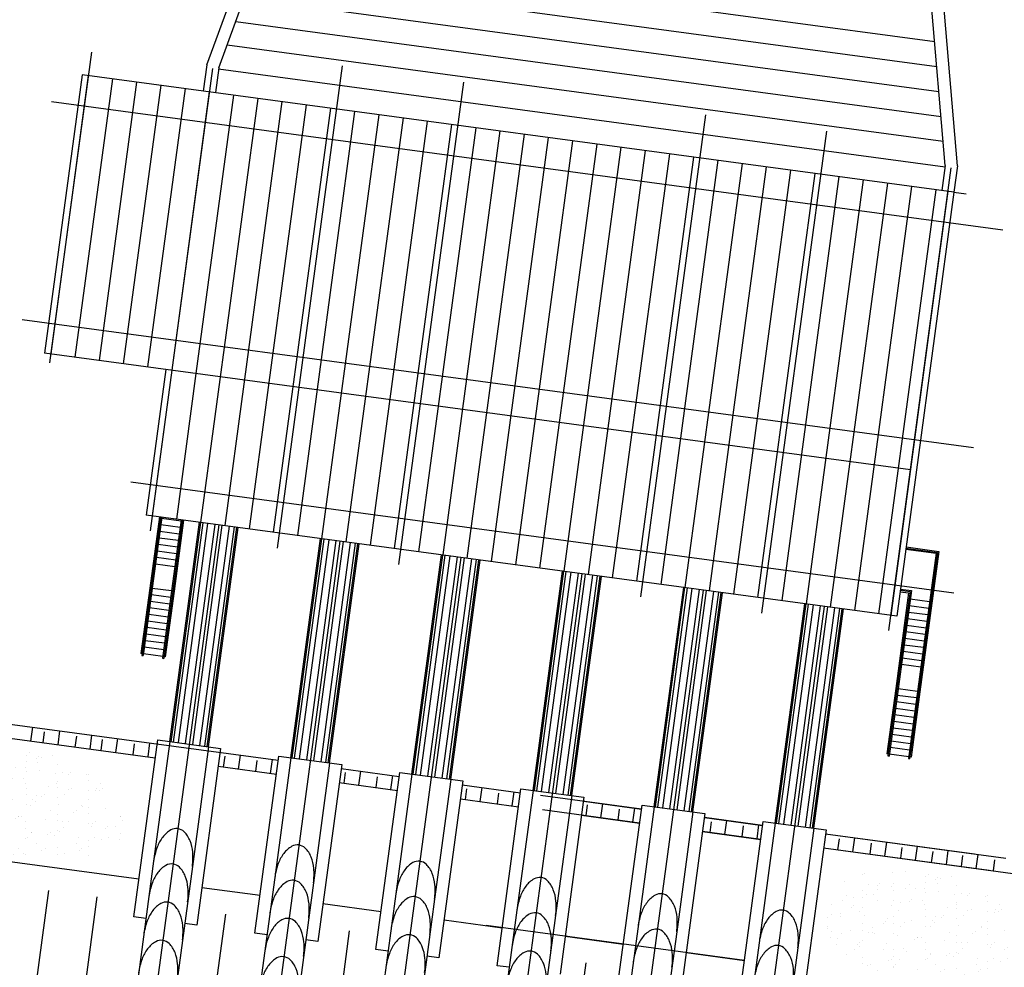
# Model space of a CAD drawing. Extents: x 312047 to 329088, y 8928324 to 8953812.
# Tile 13 of 125: x 319443 to 319484, y 8933725 to 8933763. Entities that reach past the tile are written whole.
import ezdxf

# ---------------------------------------------------------------- set-up
doc = ezdxf.new("R2010")
doc.units = 0
doc.header["$LTSCALE"] = 200
doc.header["$MEASUREMENT"] = 0
for name, pattern in [('CENTER', [2, 1.25, -0.25, 0.25, -0.25]), ('CENTER2', [1.125, 0.75, -0.125, 0.125, -0.125]), ('PHANTOM', [2.5, 1.25, -0.25, 0.25, -0.25, 0.25, -0.25]), ('TP2', [1.4, 1, -0.2, 0, -0.2]), ('TT3', [0.25, 0.125, -0.125])]:
    doc.linetypes.add(name, pattern=pattern)
doc.layers.get('0').update_dxf_attribs({"linetype": 'CONTINUOUS'})
for name, color, linetype in [('AUX', 7, 'CONTINUOUS'), ('COBERTURA', 2, 'CONTINUOUS'), ('EIX', 1, 'CENTER2'), ('EIXO1', 1, 'CENTER'), ('G-TXT2', 7, 'CONTINUOUS'), ('HID', 3, 'CONTINUOUS'), ('LIMIT_FX_DOM', 180, 'PHANTOM'), ('PIS', 2, 'CONTINUOUS'), ('SIM', 7, 'CONTINUOUS'), ('TALUD', 30, 'CONTINUOUS'), ('TRAC1', 7, 'TT3'), ('TXT02', 7, 'CONTINUOUS')]:
    doc.layers.add(name, color=color, linetype=linetype)

# ---------------------------------------------------------------- blocks, each defined once
blk = doc.blocks.new('*X70')
at = {"color": 0}
for p, q in [((74.529, 93.97), (74.529, 93.97)), ((74.545, 93.961), (74.545, 93.961)), ((74.614, 94.028), (74.614, 94.028)), ((74.75, 93.898), (74.75, 93.898)), ((74.884, 94.006), (74.884, 94.006)), ((75.014, 94.023), (75.014, 94.023)), ((74.777, 93.742), (74.777, 93.742)), ((74.823, 93.7), (74.823, 93.7)), ((74.994, 93.786), (74.994, 93.786)), ((74.026, 93.523), (74.026, 93.523)), ((74.427, 93.651), (74.427, 93.651)), ((75.041, 93.501), (75.041, 93.501)), ((75.067, 93.647), (75.067, 93.647)), ((73.932, 93.467), (73.932, 93.467)), ((74.038, 93.4), (74.038, 93.4)), ((74.072, 93.48), (74.072, 93.48)), ((74.09, 93.392), (74.09, 93.392)), ((74.289, 93.281), (74.289, 93.281)), ((74.442, 93.301), (74.442, 93.301)), ((74.572, 93.318), (74.572, 93.318)), ((74.711, 93.469), (74.711, 93.469)), ((74.765, 93.416), (74.765, 93.416)), ((74.775, 93.344), (74.775, 93.344)), ((74.816, 93.402), (74.816, 93.402)), ((75.115, 93.389), (75.115, 93.389)), ((75.245, 93.406), (75.245, 93.406)), ((75.42, 93.425), (75.42, 93.425)), ((73.769, 93.212), (73.769, 93.212)), ((73.789, 93.16), (73.789, 93.16)), ((73.899, 93.229), (73.899, 93.229)), ((74.102, 93.256), (74.102, 93.256)), ((74.417, 93.158), (74.417, 93.158)), ((74.443, 93.169), (74.443, 93.169)), ((75.083, 93.166), (75.083, 93.166)), ((75.196, 93.16), (75.196, 93.16)), ((75.29, 93.273), (75.29, 93.273)), ((75.336, 93.23), (75.336, 93.23)), ((74.106, 92.91), (74.106, 92.91)), ((74.538, 93.053), (74.538, 93.053)), ((74.584, 93.011), (74.584, 93.011)), ((74.781, 92.934), (74.781, 92.934)), ((75.436, 92.943), (75.436, 92.943)), ((73.787, 92.834), (73.787, 92.834)), ((73.804, 92.679), (73.804, 92.679)), ((73.833, 92.791), (73.833, 92.791)), ((74.134, 92.841), (74.134, 92.841)), ((74.239, 92.774), (74.239, 92.774)), ((74.459, 92.687), (74.459, 92.687)), ((74.672, 92.684), (74.672, 92.684)), ((74.802, 92.812), (74.802, 92.812)), ((74.802, 92.701), (74.802, 92.701)), ((74.913, 92.843), (74.913, 92.843)), ((75.006, 92.727), (75.006, 92.727)), ((75.018, 92.776), (75.018, 92.776)), ((75.098, 92.684), (75.098, 92.684)), ((75.345, 92.772), (75.345, 92.772)), ((75.475, 92.789), (75.475, 92.789)), ((73.66, 92.55), (73.66, 92.55)), ((73.84, 92.531), (73.84, 92.531)), ((73.999, 92.595), (73.999, 92.595)), ((74.05, 92.592), (74.05, 92.592)), ((74.129, 92.612), (74.129, 92.612)), ((74.333, 92.639), (74.333, 92.639)), ((74.619, 92.532), (74.619, 92.532)), ((75.051, 92.584), (75.051, 92.584)), ((75.097, 92.541), (75.097, 92.541)), ((75.397, 92.534), (75.397, 92.534)), ((73.482, 92.431), (73.482, 92.431)), ((74.122, 92.428), (74.122, 92.428)), ((74.299, 92.364), (74.299, 92.364)), ((74.345, 92.322), (74.345, 92.322)), ((74.797, 92.453), (74.797, 92.453)), ((75.314, 92.342), (75.314, 92.342)), ((75.451, 92.461), (75.451, 92.461)), ((73.548, 92.145), (73.548, 92.145)), ((73.557, 92.214), (73.557, 92.214)), ((73.594, 92.103), (73.594, 92.103)), ((73.663, 92.147), (73.663, 92.147)), ((73.82, 92.197), (73.82, 92.197)), ((74.336, 92.215), (74.336, 92.215)), ((74.441, 92.148), (74.441, 92.148)), ((74.475, 92.205), (74.475, 92.205)), ((74.563, 92.123), (74.563, 92.123)), ((75.033, 92.084), (75.033, 92.084)), ((75.114, 92.217), (75.114, 92.217)), ((75.114, 92.202), (75.114, 92.202)), ((75.22, 92.15), (75.22, 92.15)), ((75.236, 92.111), (75.236, 92.111)), ((75.563, 92.114), (75.563, 92.114)), ((75.576, 92.155), (75.576, 92.155)), ((73.498, 91.95), (73.498, 91.95)), ((73.557, 91.889), (73.557, 91.889)), ((73.687, 91.907), (73.687, 91.907)), ((73.811, 91.903), (73.811, 91.903)), ((73.89, 91.933), (73.89, 91.933)), ((74.042, 91.905), (74.042, 91.905)), ((74.137, 91.947), (74.137, 91.947)), ((74.23, 91.978), (74.23, 91.978)), ((74.36, 91.995), (74.36, 91.995)), ((74.563, 92.022), (74.563, 92.022)), ((74.812, 91.895), (74.812, 91.895)), ((74.813, 91.971), (74.813, 91.971)), ((74.821, 91.906), (74.821, 91.906)), ((74.903, 92.067), (74.903, 92.067)), ((75.467, 91.979), (75.467, 91.979)), ((75.599, 91.908), (75.599, 91.908)), ((73.836, 91.715), (73.836, 91.715)), ((74.06, 91.675), (74.06, 91.675)), ((74.49, 91.724), (74.49, 91.724)), ((74.858, 91.852), (74.858, 91.852)), ((75.13, 91.721), (75.13, 91.721)), ((73.514, 91.468), (73.514, 91.468)), ((73.759, 91.588), (73.759, 91.588)), ((73.865, 91.521), (73.865, 91.521)), ((74.106, 91.633), (74.106, 91.633)), ((74.538, 91.589), (74.538, 91.589)), ((74.643, 91.522), (74.643, 91.522)), ((74.828, 91.489), (74.828, 91.489)), ((75.075, 91.653), (75.075, 91.653)), ((75.263, 91.467), (75.263, 91.467)), ((75.316, 91.591), (75.316, 91.591)), ((75.422, 91.524), (75.422, 91.524)), ((75.467, 91.494), (75.467, 91.494)), ((75.483, 91.498), (75.483, 91.498)), ((73.787, 91.273), (73.787, 91.273)), ((73.917, 91.29), (73.917, 91.29)), ((74.121, 91.316), (74.121, 91.316)), ((74.153, 91.465), (74.153, 91.465)), ((74.244, 91.279), (74.244, 91.279)), ((74.324, 91.434), (74.324, 91.434)), ((74.46, 91.361), (74.46, 91.361)), ((74.59, 91.378), (74.59, 91.378)), ((74.794, 91.405), (74.794, 91.405)), ((75.023, 91.28), (75.023, 91.28)), ((75.133, 91.45), (75.133, 91.45)), ((75.324, 91.425), (75.324, 91.425)), ((75.37, 91.383), (75.37, 91.383)), ((73.572, 91.214), (73.572, 91.214)), ((73.852, 91.234), (73.852, 91.234)), ((74.506, 91.242), (74.506, 91.242)), ((74.572, 91.206), (74.572, 91.206)), ((74.618, 91.163), (74.618, 91.163)), ((75.146, 91.239), (75.146, 91.239)), ((75.588, 91.184), (75.588, 91.184)), ((73.821, 90.986), (73.821, 90.986)), ((73.867, 90.944), (73.867, 90.944)), ((73.961, 90.962), (73.961, 90.962)), ((74.067, 90.895), (74.067, 90.895)), ((74.169, 90.983), (74.169, 90.983)), ((74.74, 90.963), (74.74, 90.963)), ((74.836, 90.964), (74.836, 90.964)), ((74.844, 91.008), (74.844, 91.008)), ((74.845, 90.896), (74.845, 90.896)), ((75.499, 91.016), (75.499, 91.016)), ((75.518, 90.965), (75.518, 90.965)), ((73.867, 90.752), (73.867, 90.752)), ((74.084, 90.745), (74.084, 90.745)), ((74.148, 90.673), (74.148, 90.673)), ((74.351, 90.699), (74.351, 90.699)), ((74.522, 90.76), (74.522, 90.76)), ((74.691, 90.744), (74.691, 90.744)), ((74.821, 90.761), (74.821, 90.761)), ((75.024, 90.788), (75.024, 90.788)), ((75.085, 90.736), (75.085, 90.736)), ((75.131, 90.694), (75.131, 90.694)), ((75.161, 90.757), (75.161, 90.757)), ((75.364, 90.833), (75.364, 90.833)), ((75.494, 90.85), (75.494, 90.85)), ((73.668, 90.652), (73.668, 90.652)), ((73.678, 90.611), (73.678, 90.611)), ((74.018, 90.656), (74.018, 90.656)), ((74.185, 90.502), (74.185, 90.502)), ((74.333, 90.517), (74.333, 90.517)), ((74.379, 90.474), (74.379, 90.474)), ((74.446, 90.653), (74.446, 90.653)), ((74.86, 90.526), (74.86, 90.526)), ((75.225, 90.654), (75.225, 90.654)), ((75.348, 90.495), (75.348, 90.495)), ((73.883, 90.27), (73.883, 90.27)), ((74.163, 90.336), (74.163, 90.336)), ((74.269, 90.269), (74.269, 90.269)), ((74.538, 90.279), (74.538, 90.279)), ((74.597, 90.275), (74.597, 90.275)), ((74.942, 90.337), (74.942, 90.337)), ((75.047, 90.27), (75.047, 90.27)), ((75.177, 90.276), (75.177, 90.276)), ((74.582, 90.083), (74.582, 90.083)), ((74.921, 90.127), (74.921, 90.127)), ((75.051, 90.144), (75.051, 90.144)), ((74.378, 90.056), (74.378, 90.056)), ((74.648, 90.027), (74.648, 90.027)), ((74.846, 90.047), (74.846, 90.047)), ((74.876, 90.044), (74.876, 90.044))]:
    blk.add_line(p, q, dxfattribs=at)

msp = doc.modelspace()

# ---------------------------------------------------------------- linework, layer by layer
at = {"layer": 'AUX'}
for p, q in [((319447.988, 8933726.593), (319448.964, 8933733.835)), ((319448.964, 8933733.835), (319451.54, 8933733.488)), ((319451.54, 8933733.488), (319450.565, 8933726.246)), ((319452.943, 8933725.926), (319453.919, 8933733.167)), ((319453.919, 8933733.167), (319456.496, 8933732.82)), ((319456.496, 8933732.82), (319455.52, 8933725.578)), ((319457.898, 8933725.258), (319458.874, 8933732.499)), ((319458.874, 8933732.499), (319461.451, 8933732.152)), ((319461.451, 8933732.152), (319460.475, 8933724.911)), ((319462.854, 8933724.59), (319463.829, 8933731.832)), ((319463.829, 8933731.832), (319466.406, 8933731.485)), ((319466.406, 8933731.485), (319465.43, 8933724.243)), ((319467.809, 8933723.922), (319468.785, 8933731.164)), ((319468.785, 8933731.164), (319471.361, 8933730.817)), ((319471.361, 8933730.817), (319470.385, 8933723.575)), ((319472.764, 8933723.255), (319473.74, 8933730.496)), ((319473.74, 8933730.496), (319476.316, 8933730.149)), ((319476.316, 8933730.149), (319475.341, 8933722.908)), ((319448.483, 8933726.526), (319447.988, 8933726.593)), ((319450.565, 8933726.246), (319450.069, 8933726.313)), ((319453.439, 8933725.859), (319452.943, 8933725.926)), ((319455.52, 8933725.578), (319455.024, 8933725.645)), ((319458.394, 8933725.191), (319457.898, 8933725.258)), ((319460.475, 8933724.911), (319459.98, 8933724.977)), ((319463.349, 8933724.523), (319462.854, 8933724.59))]:
    msp.add_line(p, q, dxfattribs=at)
at = {"layer": 'COBERTURA'}
for p, q in [((319445.873, 8933761.066), (319444.337, 8933749.67)), ((319446.121, 8933761.033), (319444.585, 8933749.637)), ((319481.55, 8933756.259), (319445.873, 8933761.066)), ((319447.112, 8933760.899), (319445.576, 8933749.503)), ((319448.103, 8933760.766), (319446.567, 8933749.369)), ((319449.094, 8933760.632), (319447.558, 8933749.236)), ((319450.085, 8933760.499), (319448.549, 8933749.102)), ((319451.076, 8933760.365), (319449.54, 8933748.969)), ((319452.067, 8933760.232), (319450.531, 8933748.835)), ((319453.058, 8933760.098), (319450.719, 8933742.739)), ((319454.049, 8933759.965), (319451.71, 8933742.605)), ((319455.04, 8933759.831), (319452.701, 8933742.472)), ((319456.031, 8933759.697), (319453.692, 8933742.338)), ((319457.022, 8933759.564), (319454.683, 8933742.205)), ((319458.013, 8933759.43), (319455.674, 8933742.071)), ((319459.004, 8933759.297), (319456.665, 8933741.938)), ((319459.995, 8933759.163), (319457.656, 8933741.804)), ((319460.986, 8933759.03), (319458.647, 8933741.671)), ((319461.977, 8933758.896), (319459.638, 8933741.537)), ((319462.968, 8933758.763), (319460.629, 8933741.404)), ((319463.959, 8933758.629), (319461.62, 8933741.27)), ((319464.95, 8933758.496), (319462.611, 8933741.136)), ((319465.941, 8933758.362), (319463.602, 8933741.003)), ((319466.933, 8933758.229), (319464.593, 8933740.869)), ((319467.924, 8933758.095), (319465.584, 8933740.736)), ((319468.915, 8933757.961), (319466.576, 8933740.602)), ((319469.906, 8933757.828), (319467.567, 8933740.469)), ((319470.897, 8933757.694), (319468.558, 8933740.335)), ((319471.888, 8933757.561), (319469.549, 8933740.202)), ((319472.879, 8933757.427), (319470.54, 8933740.068)), ((319473.87, 8933757.294), (319471.531, 8933739.935)), ((319474.861, 8933757.16), (319472.522, 8933739.801)), ((319475.852, 8933757.027), (319473.513, 8933739.668)), ((319476.843, 8933756.893), (319474.504, 8933739.534)), ((319477.834, 8933756.76), (319475.495, 8933739.4)), ((319478.825, 8933756.626), (319476.486, 8933739.267)), ((319479.816, 8933756.492), (319477.477, 8933739.133)), ((319480.807, 8933756.359), (319478.468, 8933739)), ((319481.303, 8933756.292), (319478.964, 8933738.933)), ((319481.55, 8933756.259), (319479.211, 8933738.9)), ((319479.767, 8933744.896), (319444.337, 8933749.67)), ((319449.292, 8933749.002), (319448.489, 8933743.039)), ((319449.54, 8933748.969), (319448.737, 8933743.006)), ((319450.531, 8933748.835), (319449.728, 8933742.873)), ((319479.211, 8933738.9), (319448.489, 8933743.039))]:
    msp.add_line(p, q, dxfattribs=at)
at = {"layer": 'EIX', "linetype": 'TP2'}
for p, q in [((319446.249, 8933761.989), (319444.536, 8933749.272)), ((319456.517, 8933761.431), (319453.857, 8933741.688)), ((319451.205, 8933761.322), (319448.654, 8933742.389)), ((319461.472, 8933760.763), (319458.812, 8933741.02)), ((319471.382, 8933759.427), (319468.722, 8933739.685)), ((319476.338, 8933758.76), (319473.677, 8933739.017))]:
    msp.add_line(p, q, dxfattribs=at)
at = {"layer": 'EIX'}
for p, q in [((319444.616, 8933759.966), (319483.548, 8933754.72)), ((319478.88, 8933738.316), (319481.432, 8933757.249)), ((319443.414, 8933751.047), (319482.346, 8933745.801)), ((319447.863, 8933744.393), (319481.544, 8933739.855))]:
    msp.add_line(p, q, dxfattribs=at)
at = {"layer": 'EIXO1'}
for p, q in [((319451.462, 8933742.639), (319444.25, 8933689.115)), ((319456.417, 8933741.971), (319449.205, 8933688.448)), ((319461.372, 8933741.303), (319454.16, 8933687.78)), ((319466.327, 8933740.636), (319459.115, 8933687.112)), ((319471.283, 8933739.968), (319464.07, 8933686.444)), ((319476.238, 8933739.3), (319469.026, 8933685.777))]:
    msp.add_line(p, q, dxfattribs=at)
at = {"layer": 'G-TXT2'}
for p, q in [((319453.221, 8933766.134), (319480.761, 8933762.423)), ((319452.867, 8933765.173), (319480.848, 8933761.403)), ((319452.513, 8933764.211), (319480.934, 8933760.382)), ((319452.16, 8933763.25), (319481.021, 8933759.361)), ((319451.806, 8933762.289), (319481.108, 8933758.34))]:
    msp.add_line(p, q, dxfattribs=at)
at = {"layer": 'HID', "color": 2}
for p, q in [((319449.459, 8933733.768), (319450.669, 8933742.746)), ((319451.045, 8933733.554), (319452.255, 8933742.532)), ((319454.414, 8933733.1), (319455.624, 8933742.078)), ((319456, 8933732.887), (319457.21, 8933741.864)), ((319459.37, 8933732.433), (319460.579, 8933741.41)), ((319460.955, 8933732.219), (319462.165, 8933741.197)), ((319464.325, 8933731.765), (319465.535, 8933740.743)), ((319465.911, 8933731.551), (319467.12, 8933740.529)), ((319469.28, 8933731.097), (319470.49, 8933740.075)), ((319470.866, 8933730.884), (319472.075, 8933739.861)), ((319474.235, 8933730.43), (319475.445, 8933739.407)), ((319475.821, 8933730.216), (319477.031, 8933739.194)), ((319448.799, 8933728.867), (319445.568, 8933704.887)), ((319450.384, 8933728.653), (319447.153, 8933704.673)), ((319453.754, 8933728.199), (319450.523, 8933704.219)), ((319455.34, 8933727.985), (319452.108, 8933704.006)), ((319458.709, 8933727.531), (319455.478, 8933703.552)), ((319460.295, 8933727.318), (319457.064, 8933703.338)), ((319463.664, 8933726.863), (319460.433, 8933702.884)), ((319465.25, 8933726.65), (319462.019, 8933702.67)), ((319468.62, 8933726.196), (319465.388, 8933702.216)), ((319470.205, 8933725.982), (319466.974, 8933702.003)), ((319473.575, 8933725.528), (319470.344, 8933701.548)), ((319475.16, 8933725.314), (319471.929, 8933701.335))]:
    msp.add_line(p, q, dxfattribs=at)
at = {"layer": 'HID', "color": 1}
for p, q in [((319449.513, 8933733.761), (319450.723, 8933742.738)), ((319449.612, 8933733.747), (319450.822, 8933742.725)), ((319449.81, 8933733.721), (319451.02, 8933742.698)), ((319450.107, 8933733.681), (319451.317, 8933742.658)), ((319450.397, 8933733.642), (319451.606, 8933742.619)), ((319450.694, 8933733.602), (319451.904, 8933742.579)), ((319450.892, 8933733.575), (319452.102, 8933742.553)), ((319450.991, 8933733.562), (319452.201, 8933742.539)), ((319454.468, 8933733.093), (319455.678, 8933742.071)), ((319454.567, 8933733.08), (319455.777, 8933742.057)), ((319454.765, 8933733.053), (319455.975, 8933742.031)), ((319455.063, 8933733.013), (319456.272, 8933741.991)), ((319455.352, 8933732.974), (319456.562, 8933741.952)), ((319455.649, 8933732.934), (319456.859, 8933741.912)), ((319455.847, 8933732.907), (319457.057, 8933741.885)), ((319455.946, 8933732.894), (319457.156, 8933741.872)), ((319459.423, 8933732.425), (319460.633, 8933741.403)), ((319459.522, 8933732.412), (319460.732, 8933741.39)), ((319459.721, 8933732.385), (319460.93, 8933741.363)), ((319460.018, 8933732.345), (319461.228, 8933741.323)), ((319460.307, 8933732.306), (319461.517, 8933741.284)), ((319460.604, 8933732.266), (319461.814, 8933741.244)), ((319460.803, 8933732.24), (319462.012, 8933741.217)), ((319460.902, 8933732.226), (319462.111, 8933741.204)), ((319464.378, 8933731.758), (319465.588, 8933740.735)), ((319464.478, 8933731.744), (319465.687, 8933740.722)), ((319464.676, 8933731.718), (319465.886, 8933740.695)), ((319464.973, 8933731.678), (319466.183, 8933740.655)), ((319465.262, 8933731.639), (319466.472, 8933740.616)), ((319465.56, 8933731.599), (319466.769, 8933740.576)), ((319465.758, 8933731.572), (319466.967, 8933740.55)), ((319465.857, 8933731.559), (319467.067, 8933740.536)), ((319469.334, 8933731.09), (319470.543, 8933740.068)), ((319469.433, 8933731.077), (319470.643, 8933740.054)), ((319469.631, 8933731.05), (319470.841, 8933740.028)), ((319469.928, 8933731.01), (319471.138, 8933739.988)), ((319470.217, 8933730.971), (319471.427, 8933739.949)), ((319470.515, 8933730.931), (319471.724, 8933739.909)), ((319470.713, 8933730.904), (319471.923, 8933739.882)), ((319470.812, 8933730.891), (319472.022, 8933739.868)), ((319474.289, 8933730.422), (319475.499, 8933739.4)), ((319474.388, 8933730.409), (319475.598, 8933739.387)), ((319474.586, 8933730.382), (319475.796, 8933739.36)), ((319474.884, 8933730.342), (319476.093, 8933739.32)), ((319475.173, 8933730.303), (319476.382, 8933739.281)), ((319475.47, 8933730.263), (319476.68, 8933739.241)), ((319475.668, 8933730.236), (319476.878, 8933739.214)), ((319475.767, 8933730.223), (319476.977, 8933739.201))]:
    msp.add_line(p, q, dxfattribs=at)
at = {"layer": 'HID', "color": 2}
for points in [[(319450.384, 8933728.653, 0.056112), (319450.397, 8933729.241, 0.069877), (319450.289, 8933729.702, 0.106024), (319450.048, 8933730.071, 0.162665), (319449.786, 8933730.2, 0.162665), (319449.499, 8933730.145, 0.106024), (319449.168, 8933729.854, 0.069877), (319448.942, 8933729.438, 0.056112), (319448.799, 8933728.867, 0.056112)], [(319455.34, 8933727.985, 0.056112), (319455.352, 8933728.574, 0.069877), (319455.245, 8933729.035, 0.106024), (319455.003, 8933729.404, 0.162665), (319454.741, 8933729.532, 0.162665), (319454.454, 8933729.477, 0.106024), (319454.123, 8933729.186, 0.069877), (319453.897, 8933728.77, 0.056112), (319453.754, 8933728.199, 0.056112)], [(319460.295, 8933727.318, 0.056112), (319460.308, 8933727.906, 0.069877), (319460.2, 8933728.367, 0.106024), (319459.958, 8933728.736, 0.162665), (319459.696, 8933728.864, 0.162665), (319459.409, 8933728.81, 0.106024), (319459.079, 8933728.518, 0.069877), (319458.853, 8933728.102, 0.056112), (319458.709, 8933727.531, 0.056112)], [(319465.25, 8933726.65, 0.056112), (319465.263, 8933727.238, 0.069877), (319465.155, 8933727.699, 0.106024), (319464.913, 8933728.068, 0.162665), (319464.651, 8933728.197, 0.162665), (319464.365, 8933728.142, 0.106024), (319464.034, 8933727.85, 0.069877), (319463.808, 8933727.434, 0.056112), (319463.664, 8933726.863, 0.056112)], [(319470.205, 8933725.982, 0.056112), (319470.218, 8933726.571, 0.069877), (319470.11, 8933727.032, 0.106024), (319469.868, 8933727.4, 0.162665), (319469.606, 8933727.529, 0.162665), (319469.32, 8933727.474, 0.106024), (319468.989, 8933727.183, 0.069877), (319468.763, 8933726.767, 0.056112), (319468.62, 8933726.196, 0.056112)], [(319475.16, 8933725.314, 0.056112), (319475.173, 8933725.903, 0.069877), (319475.065, 8933726.364, 0.106024), (319474.824, 8933726.733, 0.162665), (319474.562, 8933726.861, 0.162665), (319474.275, 8933726.807, 0.106024), (319473.944, 8933726.515, 0.069877), (319473.718, 8933726.099, 0.056112), (319473.575, 8933725.528, 0.056112)]]:
    msp.add_lwpolyline(points, format="xyb", dxfattribs=at)
at = {"layer": 'HID', "color": 1}
for points in [[(319450.189, 8933727.205, 0.056112), (319450.202, 8933727.794, 0.069877), (319450.094, 8933728.255, 0.106024), (319449.852, 8933728.624, 0.162665), (319449.591, 8933728.752, 0.162665), (319449.304, 8933728.698, 0.106024), (319448.973, 8933728.406, 0.069877), (319448.747, 8933727.99, 0.056112), (319448.604, 8933727.419, 0.056112)], [(319455.145, 8933726.538, 0.056112), (319455.157, 8933727.126, 0.069877), (319455.05, 8933727.587, 0.106024), (319454.808, 8933727.956, 0.162665), (319454.546, 8933728.085, 0.162665), (319454.259, 8933728.03, 0.106024), (319453.928, 8933727.738, 0.069877), (319453.702, 8933727.322, 0.056112), (319453.559, 8933726.751, 0.056112)], [(319449.979, 8933725.643, 0.056112), (319449.992, 8933726.231, 0.069877), (319449.884, 8933726.692, 0.106024), (319449.642, 8933727.061, 0.162665), (319449.38, 8933727.19, 0.162665), (319449.093, 8933727.135, 0.106024), (319448.763, 8933726.843, 0.069877), (319448.536, 8933726.427, 0.056112), (319448.393, 8933725.856, 0.056112)], [(319460.1, 8933725.87, 0.056112), (319460.113, 8933726.458, 0.069877), (319460.005, 8933726.92, 0.106024), (319459.763, 8933727.288, 0.162665), (319459.501, 8933727.417, 0.162665), (319459.214, 8933727.362, 0.106024), (319458.884, 8933727.071, 0.069877), (319458.657, 8933726.655, 0.056112), (319458.514, 8933726.084, 0.056112)], [(319465.055, 8933725.202, 0.056112), (319465.068, 8933725.791, 0.069877), (319464.96, 8933726.252, 0.106024), (319464.718, 8933726.621, 0.162665), (319464.456, 8933726.749, 0.162665), (319464.17, 8933726.694, 0.106024), (319463.839, 8933726.403, 0.069877), (319463.613, 8933725.987, 0.056112), (319463.469, 8933725.416, 0.056112)], [(319454.934, 8933724.975, 0.056112), (319454.947, 8933725.564, 0.069877), (319454.839, 8933726.025, 0.106024), (319454.597, 8933726.393, 0.162665), (319454.335, 8933726.522, 0.162665), (319454.049, 8933726.467, 0.106024), (319453.718, 8933726.176, 0.069877), (319453.492, 8933725.76, 0.056112), (319453.348, 8933725.189, 0.056112)], [(319470.01, 8933724.535, 0.056112), (319470.023, 8933725.123, 0.069877), (319469.915, 8933725.584, 0.106024), (319469.673, 8933725.953, 0.162665), (319469.411, 8933726.081, 0.162665), (319469.125, 8933726.027, 0.106024), (319468.794, 8933725.735, 0.069877), (319468.568, 8933725.319, 0.056112), (319468.425, 8933724.748, 0.056112)], [(319449.768, 8933724.08, 0.056112), (319449.781, 8933724.669, 0.069877), (319449.673, 8933725.13, 0.106024), (319449.431, 8933725.498, 0.162665), (319449.169, 8933725.627, 0.162665), (319448.883, 8933725.572, 0.106024), (319448.552, 8933725.281, 0.069877), (319448.326, 8933724.865, 0.056112), (319448.183, 8933724.294, 0.056112)], [(319459.889, 8933724.307, 0.056112), (319459.902, 8933724.896, 0.069877), (319459.794, 8933725.357, 0.106024), (319459.552, 8933725.726, 0.162665), (319459.29, 8933725.854, 0.162665), (319459.004, 8933725.8, 0.106024), (319458.673, 8933725.508, 0.069877), (319458.447, 8933725.092, 0.056112), (319458.304, 8933724.521, 0.056112)], [(319464.844, 8933723.64, 0.056112), (319464.857, 8933724.228, 0.069877), (319464.749, 8933724.689, 0.106024), (319464.508, 8933725.058, 0.162665), (319464.246, 8933725.187, 0.162665), (319463.959, 8933725.132, 0.106024), (319463.628, 8933724.84, 0.069877), (319463.402, 8933724.424, 0.056112), (319463.259, 8933723.853, 0.056112)], [(319474.965, 8933723.867, 0.056112), (319474.978, 8933724.455, 0.069877), (319474.87, 8933724.916, 0.106024), (319474.629, 8933725.285, 0.162665), (319474.367, 8933725.414, 0.162665), (319474.08, 8933725.359, 0.106024), (319473.749, 8933725.068, 0.069877), (319473.523, 8933724.651, 0.056112), (319473.38, 8933724.081, 0.056112)], [(319454.723, 8933723.412, 0.056112), (319454.736, 8933724.001, 0.069877), (319454.628, 8933724.462, 0.106024), (319454.387, 8933724.831, 0.162665), (319454.125, 8933724.959, 0.162665), (319453.838, 8933724.905, 0.106024), (319453.507, 8933724.613, 0.069877), (319453.281, 8933724.197, 0.056112), (319453.138, 8933723.626, 0.056112)]]:
    msp.add_lwpolyline(points, format="xyb", dxfattribs=at)
at = {"layer": 'LIMIT_FX_DOM'}
msp.add_arc((319411.069, 8933648.799), 90, 308.79293, 308.79293, dxfattribs=at)
at = {"layer": 'PIS', "color": 2}
for p, q in [((319450.973, 8933761.473), (319458.933, 8933783.103)), ((319451.461, 8933761.352), (319459.421, 8933782.982)), ((319481.192, 8933757.345), (319479.242, 8933780.311)), ((319481.695, 8933757.333), (319479.745, 8933780.299)), ((319450.973, 8933761.473), (319450.828, 8933760.399)), ((319451.461, 8933761.352), (319451.324, 8933760.332)), ((319481.192, 8933757.345), (319481.055, 8933756.326)), ((319481.695, 8933757.333), (319481.55, 8933756.259))]:
    msp.add_line(p, q, dxfattribs=at)
at = {"layer": 'PIS'}
for p, q in [((319481.55, 8933756.259), (319482.046, 8933756.192)), ((319449.034, 8933742.966), (319448.641, 8933740.05)), ((319449.077, 8933742.908), (319449.027, 8933742.914)), ((319449.919, 8933742.794), (319449.126, 8933742.901)), ((319450.025, 8933742.832), (319449.632, 8933739.917)), ((319449.041, 8933742.64), (319448.991, 8933742.647)), ((319449.883, 8933742.527), (319449.09, 8933742.634)), ((319449.982, 8933742.513), (319449.933, 8933742.52)), ((319450.018, 8933742.781), (319449.969, 8933742.788)), ((319448.968, 8933742.105), (319448.919, 8933742.112)), ((319449.005, 8933742.373), (319448.955, 8933742.379)), ((319449.811, 8933741.992), (319449.018, 8933742.098)), ((319449.847, 8933742.259), (319449.054, 8933742.366)), ((319449.946, 8933742.246), (319449.896, 8933742.252)), ((319448.932, 8933741.837), (319448.883, 8933741.844)), ((319449.775, 8933741.724), (319448.982, 8933741.831)), ((319449.874, 8933741.711), (319449.824, 8933741.717)), ((319449.91, 8933741.978), (319449.86, 8933741.985)), ((319448.86, 8933741.302), (319448.811, 8933741.309)), ((319448.896, 8933741.57), (319448.847, 8933741.577)), ((319449.703, 8933741.189), (319448.91, 8933741.296)), ((319449.739, 8933741.456), (319448.946, 8933741.563)), ((319449.838, 8933741.443), (319449.788, 8933741.45)), ((319480.931, 8933741.552), (319480.156, 8933735.804)), ((319448.824, 8933741.035), (319448.775, 8933741.041)), ((319448.824, 8933741.035), (319448.775, 8933741.041)), ((319449.667, 8933740.921), (319448.874, 8933741.028)), ((319449.766, 8933740.908), (319449.716, 8933740.915)), ((319449.766, 8933740.908), (319449.716, 8933740.915)), ((319449.802, 8933741.175), (319449.752, 8933741.182)), ((319448.641, 8933740.05), (319448.281, 8933737.375)), ((319448.691, 8933740.044), (319448.641, 8933740.05)), ((319449.533, 8933739.93), (319448.74, 8933740.037)), ((319448.655, 8933739.776), (319448.605, 8933739.783)), ((319449.497, 8933739.663), (319448.704, 8933739.769)), ((319449.632, 8933739.917), (319449.272, 8933737.241)), ((319449.596, 8933739.649), (319449.547, 8933739.656)), ((319449.632, 8933739.917), (319449.583, 8933739.923)), ((319479.693, 8933739.852), (319479.165, 8933735.937)), ((319479.709, 8933739.597), (319479.659, 8933739.604)), ((319448.583, 8933739.241), (319448.533, 8933739.248)), ((319448.619, 8933739.509), (319448.569, 8933739.515)), ((319449.425, 8933739.127), (319448.632, 8933739.234)), ((319449.461, 8933739.395), (319448.668, 8933739.502)), ((319449.56, 8933739.382), (319449.511, 8933739.388)), ((319479.673, 8933739.33), (319479.623, 8933739.337)), ((319480.515, 8933739.216), (319479.722, 8933739.323)), ((319480.551, 8933739.484), (319479.758, 8933739.591)), ((319480.614, 8933739.203), (319480.565, 8933739.21)), ((319480.65, 8933739.471), (319480.601, 8933739.477)), ((319448.546, 8933738.973), (319448.497, 8933738.98)), ((319449.389, 8933738.86), (319448.596, 8933738.967)), ((319449.488, 8933738.846), (319449.438, 8933738.853)), ((319449.524, 8933739.114), (319449.474, 8933739.121)), ((319479.601, 8933738.795), (319479.551, 8933738.801)), ((319479.637, 8933739.062), (319479.587, 8933739.069)), ((319480.479, 8933738.949), (319479.686, 8933739.056)), ((319480.578, 8933738.935), (319480.529, 8933738.942)), ((319448.474, 8933738.438), (319448.425, 8933738.445)), ((319448.51, 8933738.706), (319448.461, 8933738.712)), ((319449.317, 8933738.325), (319448.524, 8933738.432)), ((319449.353, 8933738.592), (319448.56, 8933738.699)), ((319449.452, 8933738.579), (319449.402, 8933738.586)), ((319479.565, 8933738.527), (319479.515, 8933738.534)), ((319480.407, 8933738.414), (319479.614, 8933738.52)), ((319480.443, 8933738.681), (319479.65, 8933738.788)), ((319480.506, 8933738.4), (319480.457, 8933738.407)), ((319480.542, 8933738.668), (319480.493, 8933738.675)), ((319448.438, 8933738.171), (319448.389, 8933738.177)), ((319449.281, 8933738.057), (319448.488, 8933738.164)), ((319449.38, 8933738.044), (319449.33, 8933738.05)), ((319449.416, 8933738.311), (319449.366, 8933738.318)), ((319479.493, 8933737.992), (319479.443, 8933737.999)), ((319479.529, 8933738.26), (319479.479, 8933738.266)), ((319480.371, 8933738.146), (319479.578, 8933738.253)), ((319480.47, 8933738.133), (319480.421, 8933738.139)), ((319448.366, 8933737.635), (319448.317, 8933737.642)), ((319448.402, 8933737.903), (319448.353, 8933737.91)), ((319449.209, 8933737.522), (319448.416, 8933737.629)), ((319449.245, 8933737.79), (319448.452, 8933737.896)), ((319449.344, 8933737.776), (319449.294, 8933737.783)), ((319479.457, 8933737.724), (319479.407, 8933737.731)), ((319480.299, 8933737.611), (319479.506, 8933737.718)), ((319480.335, 8933737.878), (319479.542, 8933737.985)), ((319480.398, 8933737.598), (319480.348, 8933737.604)), ((319480.434, 8933737.865), (319480.385, 8933737.872)), ((319448.33, 8933737.368), (319448.281, 8933737.375)), ((319448.33, 8933737.368), (319448.281, 8933737.375)), ((319449.173, 8933737.254), (319448.38, 8933737.361)), ((319449.272, 8933737.241), (319449.222, 8933737.248)), ((319449.272, 8933737.241), (319449.222, 8933737.248)), ((319449.308, 8933737.509), (319449.258, 8933737.515)), ((319479.384, 8933737.189), (319479.335, 8933737.196)), ((319479.42, 8933737.457), (319479.371, 8933737.464)), ((319480.263, 8933737.343), (319479.47, 8933737.45)), ((319480.362, 8933737.33), (319480.312, 8933737.337)), ((319479.348, 8933736.922), (319479.299, 8933736.928)), ((319479.348, 8933736.922), (319479.299, 8933736.928)), ((319480.191, 8933736.808), (319479.398, 8933736.915)), ((319480.227, 8933737.076), (319479.434, 8933737.183)), ((319480.29, 8933736.795), (319480.24, 8933736.801)), ((319480.29, 8933736.795), (319480.24, 8933736.801)), ((319480.326, 8933737.062), (319480.276, 8933737.069)), ((319479.165, 8933735.937), (319478.805, 8933733.261)), ((319479.179, 8933735.663), (319479.129, 8933735.67)), ((319479.215, 8933735.931), (319479.165, 8933735.937)), ((319480.021, 8933735.55), (319479.228, 8933735.656)), ((319480.057, 8933735.817), (319479.264, 8933735.924)), ((319480.156, 8933735.804), (319479.796, 8933733.128)), ((319480.156, 8933735.804), (319480.107, 8933735.81)), ((319479.143, 8933735.395), (319479.093, 8933735.402)), ((319479.985, 8933735.282), (319479.192, 8933735.389)), ((319480.084, 8933735.269), (319480.035, 8933735.275)), ((319480.12, 8933735.536), (319480.071, 8933735.543)), ((319479.071, 8933734.86), (319479.021, 8933734.867)), ((319479.107, 8933735.128), (319479.057, 8933735.135)), ((319479.913, 8933734.747), (319479.12, 8933734.854)), ((319479.949, 8933735.014), (319479.156, 8933735.121)), ((319480.048, 8933735.001), (319479.999, 8933735.008)), ((319479.035, 8933734.593), (319478.985, 8933734.599)), ((319479.877, 8933734.479), (319479.084, 8933734.586)), ((319479.976, 8933734.466), (319479.927, 8933734.473)), ((319480.012, 8933734.733), (319479.963, 8933734.74)), ((319478.962, 8933734.058), (319478.913, 8933734.064)), ((319478.999, 8933734.325), (319478.949, 8933734.332)), ((319479.805, 8933733.944), (319479.012, 8933734.051)), ((319479.841, 8933734.212), (319479.048, 8933734.318)), ((319479.94, 8933734.198), (319479.89, 8933734.205)), ((319478.926, 8933733.79), (319478.877, 8933733.797)), ((319479.769, 8933733.676), (319478.976, 8933733.783)), ((319479.868, 8933733.663), (319479.818, 8933733.67)), ((319479.904, 8933733.931), (319479.854, 8933733.937)), ((319478.854, 8933733.255), (319478.805, 8933733.261)), ((319478.854, 8933733.255), (319478.805, 8933733.261)), ((319478.89, 8933733.522), (319478.841, 8933733.529)), ((319479.697, 8933733.141), (319478.904, 8933733.248)), ((319479.733, 8933733.409), (319478.94, 8933733.516)), ((319479.832, 8933733.396), (319479.782, 8933733.402)), ((319479.796, 8933733.128), (319479.746, 8933733.135)), ((319479.796, 8933733.128), (319479.746, 8933733.135))]:
    msp.add_line(p, q, dxfattribs=at)
at = {"layer": 'SIM'}
for p, q in [((319449.084, 8933742.959), (319448.704, 8933740.143)), ((319449.133, 8933742.953), (319448.754, 8933740.136)), ((319449.926, 8933742.846), (319449.546, 8933740.029)), ((319449.976, 8933742.839), (319449.596, 8933740.023)), ((319480.819, 8933741.472), (319480.071, 8933735.916)), ((319480.875, 8933741.511), (319480.12, 8933735.91)), ((319448.859, 8933740.921), (319448.81, 8933740.928)), ((319449.702, 8933740.808), (319449.652, 8933740.814)), ((319448.704, 8933740.143), (319448.32, 8933737.292)), ((319448.754, 8933740.136), (319448.37, 8933737.285)), ((319448.754, 8933740.136), (319448.704, 8933740.143)), ((319449.546, 8933740.029), (319449.162, 8933737.179)), ((319449.596, 8933740.023), (319449.212, 8933737.172)), ((319449.596, 8933740.023), (319449.546, 8933740.029)), ((319479.751, 8933739.909), (319479.228, 8933736.03)), ((319479.807, 8933739.947), (319479.278, 8933736.023)), ((319448.32, 8933737.292), (319448.37, 8933737.285)), ((319449.162, 8933737.179), (319449.212, 8933737.172)), ((319479.384, 8933736.808), (319479.334, 8933736.815)), ((319480.226, 8933736.695), (319480.176, 8933736.701)), ((319479.228, 8933736.03), (319478.844, 8933733.179)), ((319479.278, 8933736.023), (319478.894, 8933733.172)), ((319479.278, 8933736.023), (319479.228, 8933736.03)), ((319480.071, 8933735.916), (319479.686, 8933733.066)), ((319480.12, 8933735.91), (319479.736, 8933733.059)), ((319480.12, 8933735.91), (319480.071, 8933735.916)), ((319478.844, 8933733.179), (319478.894, 8933733.172)), ((319479.686, 8933733.066), (319479.736, 8933733.059))]:
    msp.add_line(p, q, dxfattribs=at)
at = {"layer": 'SIM', "color": 7, "linetype": 'Continuous'}
for p, q in [((319479.58, 8933741.639), (319480.819, 8933741.472)), ((319479.586, 8933741.684), (319480.875, 8933741.511)), ((319479.361, 8933740.008), (319479.807, 8933739.947)), ((319479.354, 8933739.962), (319479.751, 8933739.909))]:
    msp.add_line(p, q, dxfattribs=at)
at = {"layer": 'SIM', "color": 2, "linetype": 'Continuous'}
for p, q in [((319479.593, 8933741.732), (319480.931, 8933741.552)), ((319479.346, 8933739.899), (319479.693, 8933739.852))]:
    msp.add_line(p, q, dxfattribs=at)
at = {"layer": 'TALUD', "color": 1}
for p, q in [((319427.436, 8933736.569), (319453.897, 8933733.004)), ((319426.788, 8933736.074), (319448.865, 8933733.1)), ((319443.771, 8933733.786), (319443.848, 8933734.357)), ((319444.278, 8933733.718), (319444.338, 8933734.164)), ((319444.886, 8933733.636), (319444.963, 8933734.207)), ((319445.59, 8933733.541), (319445.651, 8933733.987)), ((319446.198, 8933733.459), (319446.275, 8933734.03)), ((319446.648, 8933733.398), (319446.708, 8933733.844)), ((319447.255, 8933733.316), (319447.332, 8933733.887)), ((319447.96, 8933733.221), (319448.02, 8933733.667)), ((319448.568, 8933733.14), (319448.645, 8933733.71)), ((319451.664, 8933732.722), (319451.724, 8933733.168)), ((319452.272, 8933732.64), (319452.349, 8933733.211)), ((319451.441, 8933732.752), (319453.82, 8933732.432)), ((319452.976, 8933732.545), (319453.037, 8933732.991)), ((319453.584, 8933732.464), (319453.661, 8933733.034)), ((319456.474, 8933732.656), (319458.852, 8933732.336)), ((319456.591, 8933732.058), (319456.651, 8933732.504)), ((319457.199, 8933731.977), (319457.276, 8933732.547)), ((319458.511, 8933731.8), (319458.588, 8933732.371)), ((319456.397, 8933732.085), (319458.775, 8933731.764)), ((319457.903, 8933731.882), (319457.963, 8933732.328)), ((319461.429, 8933731.989), (319463.807, 8933731.668)), ((319461.557, 8933731.389), (319461.618, 8933731.835)), ((319462.165, 8933731.307), (319462.242, 8933731.878)), ((319462.87, 8933731.212), (319462.93, 8933731.658)), ((319463.477, 8933731.13), (319463.554, 8933731.701)), ((319468.763, 8933731.001), (319464.624, 8933731.558)), ((319423.148, 8933731.52), (319448.197, 8933728.144)), ((319461.352, 8933731.417), (319463.73, 8933731.096)), ((319466.384, 8933731.321), (319468.763, 8933731.001)), ((319466.492, 8933730.724), (319466.552, 8933731.17)), ((319467.1, 8933730.642), (319467.177, 8933731.213)), ((319468.685, 8933730.429), (319464.715, 8933730.964)), ((319466.307, 8933730.749), (319468.685, 8933730.429)), ((319467.804, 8933730.547), (319467.865, 8933730.993)), ((319468.412, 8933730.466), (319468.489, 8933731.036)), ((319473.718, 8933730.333), (319471.339, 8933730.653)), ((319471.339, 8933730.653), (319473.718, 8933730.333)), ((319471.571, 8933730.04), (319471.632, 8933730.486)), ((319472.179, 8933729.958), (319472.256, 8933730.529)), ((319473.491, 8933729.781), (319473.568, 8933730.352)), ((319473.641, 8933729.761), (319471.262, 8933730.082)), ((319471.262, 8933730.082), (319473.641, 8933729.761)), ((319472.884, 8933729.863), (319472.944, 8933730.309)), ((319476.294, 8933729.986), (319482.395, 8933729.164)), ((319476.294, 8933729.986), (319483.673, 8933728.991)), ((319476.804, 8933729.335), (319476.864, 8933729.781)), ((319477.411, 8933729.253), (319477.488, 8933729.824)), ((319478.116, 8933729.158), (319478.176, 8933729.604)), ((319478.724, 8933729.076), (319478.801, 8933729.647)), ((319476.217, 8933729.414), (319482.993, 8933728.501)), ((319476.217, 8933729.414), (319484.167, 8933728.343)), ((319479.375, 8933728.988), (319479.435, 8933729.434)), ((319479.982, 8933728.906), (319480.059, 8933729.477)), ((319480.633, 8933728.819), (319480.694, 8933729.265)), ((319481.241, 8933728.737), (319481.318, 8933729.308)), ((319482.463, 8933728.572), (319482.54, 8933729.143)), ((319481.855, 8933728.654), (319481.915, 8933729.1)), ((319483.168, 8933728.477), (319483.228, 8933728.923)), ((319444.498, 8933727.673), (319442.497, 8933712.824)), ((319450.774, 8933727.797), (319453.152, 8933727.477)), ((319446.48, 8933727.406), (319444.479, 8933712.557)), ((319455.729, 8933727.129), (319458.107, 8933726.809)), ((319451.739, 8933726.697), (319449.739, 8933711.848)), ((319460.684, 8933726.462), (319463.063, 8933726.141)), ((319456.804, 8933726.015), (319454.804, 8933711.166)), ((319472.973, 8933724.806), (319462.401, 8933726.23)), ((319465.639, 8933725.794), (319468.018, 8933725.474)), ((319470.594, 8933725.126), (319472.973, 8933724.806)), ((319466.487, 8933724.71), (319464.486, 8933709.861))]:
    msp.add_line(p, q, dxfattribs=at)
at = {"layer": 'TRAC1'}
for p, q in [((319449.459, 8933733.768), (319448.799, 8933728.867)), ((319451.045, 8933733.554), (319450.384, 8933728.653)), ((319454.414, 8933733.1), (319453.754, 8933728.199)), ((319456, 8933732.887), (319455.34, 8933727.985)), ((319459.37, 8933732.433), (319458.709, 8933727.531)), ((319460.955, 8933732.219), (319460.295, 8933727.318)), ((319464.325, 8933731.765), (319463.664, 8933726.863)), ((319465.911, 8933731.551), (319465.25, 8933726.65)), ((319469.28, 8933731.097), (319468.62, 8933726.196)), ((319470.866, 8933730.884), (319470.205, 8933725.982)), ((319474.235, 8933730.43), (319473.575, 8933725.528)), ((319475.821, 8933730.216), (319475.16, 8933725.314))]:
    msp.add_line(p, q, dxfattribs=at)
at = {"layer": 'TXT02'}
msp.add_line((319451.455, 8933761.305), (319481.186, 8933757.299), dxfattribs=at)

# ---------------------------------------------------------------- block references
at = {"layer": 'TALUD', "color": 254, "xscale": 1.999999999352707, "yscale": 2, "zscale": 2, "rotation": 262.3257721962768}
for p in [(319281.094, 8933903.538), (319317.889, 8933898.58)]:
    msp.add_blockref('*X70', p, dxfattribs=at)

doc.saveas('drawing.dxf')
